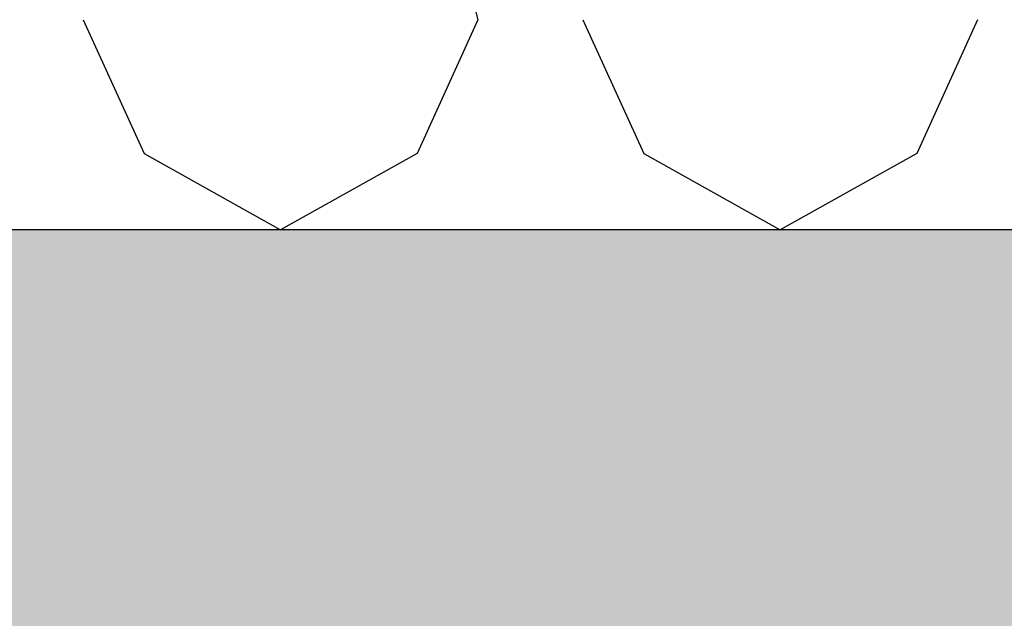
# Model space of a CAD drawing. Header units: millimetres. Extents: x -78790 to -55226, y -2070 to 11020.
# Tile 85 of 108: x -64820 to -64262, y 6630 to 6969. Entities that reach past the tile are written whole.
import ezdxf

# ---------------------------------------------------------------- set-up
doc = ezdxf.new("R2010")
doc.units = ezdxf.units.MM
doc.header["$LTSCALE"] = 0.5
doc.header["$MEASUREMENT"] = 0
doc.linetypes.add('PLINE', pattern=[0])
for name, color, linetype in [('251- Frittbærende dekker', 7, 'Continuous'), ('251- Frittbærende dekker (Skravur)', 7, 'Continuous'), ('261- Primærkonstruksjon (tak) (Skravur)(Nye konstruksjoner)', 7, 'Continuous'), ('261- Primærkonstruksjon (tak)(Nye konstruksjoner)', 7, 'Continuous')]:
    doc.layers.add(name, color=color, linetype=linetype)

# ---------------------------------------------------------------- blocks, each defined once
blk = doc.blocks.new('*X13')
at = {"layer": '261- Primærkonstruksjon (tak) (Skravur)(Nye konstruksjoner)', "linetype": 'PLINE'}
for p, q in [((-64605.69, 7150.69), (-64560.25, 6968.93)), ((-64783.81, 6968.93), (-64749.32, 6893.14)), ((-64560.25, 6968.93), (-64594.74, 6893.14)), ((-64500.78, 6968.93), (-64466.29, 6893.14)), ((-64277.22, 6968.93), (-64311.71, 6893.14)), ((-64749.32, 6893.14), (-64672.03, 6850)), ((-64594.74, 6893.14), (-64672.03, 6850)), ((-64466.29, 6893.14), (-64389, 6850)), ((-64311.71, 6893.14), (-64389, 6850))]:
    blk.add_line(p, q, dxfattribs=at)

msp = doc.modelspace()

# ---------------------------------------------------------------- hatches: boundary and pattern name
at = {"layer": '251- Frittbærende dekker (Skravur)', "linetype": 'Continuous'}
h = msp.add_hatch(dxfattribs=at)
h.set_pattern_fill('Betong_strukturell', color=256, style=0, pattern_type=2)
h.set_pattern_definition([(0, (0, 0), (0, 311.7692), [30, -150]), (0, (90, 155.9), (0, 311.7692), [30, -150]), (60, (0, 0), (-270, 155.8846), [30, -150]), (60, (180, 0), (-270, 155.8846), [30, -150]), (120, (30, 0), (270, 155.8846), [30, -150]), (120, (210, 0), (270, 155.8846), [30, -150]), (0, (0, 30), (0, 60), [0, -60, 0, -90.000004]), (45, (30, 30), (-42.42641, 42.42641), [0, -45, 0, -75.000003])])
h.paths.add_polyline_path([(-62878.16, 6850), (-74978.16, 6850), (-74978.16, 6620), (-62878.16, 6620)])

# ---------------------------------------------------------------- linework, layer by layer
at = {"layer": '251- Frittbærende dekker', "linetype": 'PLINE', "flags": 128}
msp.add_lwpolyline([(-62878.16, 6850), (-74958.16, 6850), (-74960.16, 6850), (-74978.16, 6850)], dxfattribs=at)

# ---------------------------------------------------------------- block references
at = {"layer": '261- Primærkonstruksjon (tak)(Nye konstruksjoner)'}
msp.add_blockref('*X13', (0, 0), dxfattribs=at)

doc.saveas('drawing.dxf')
